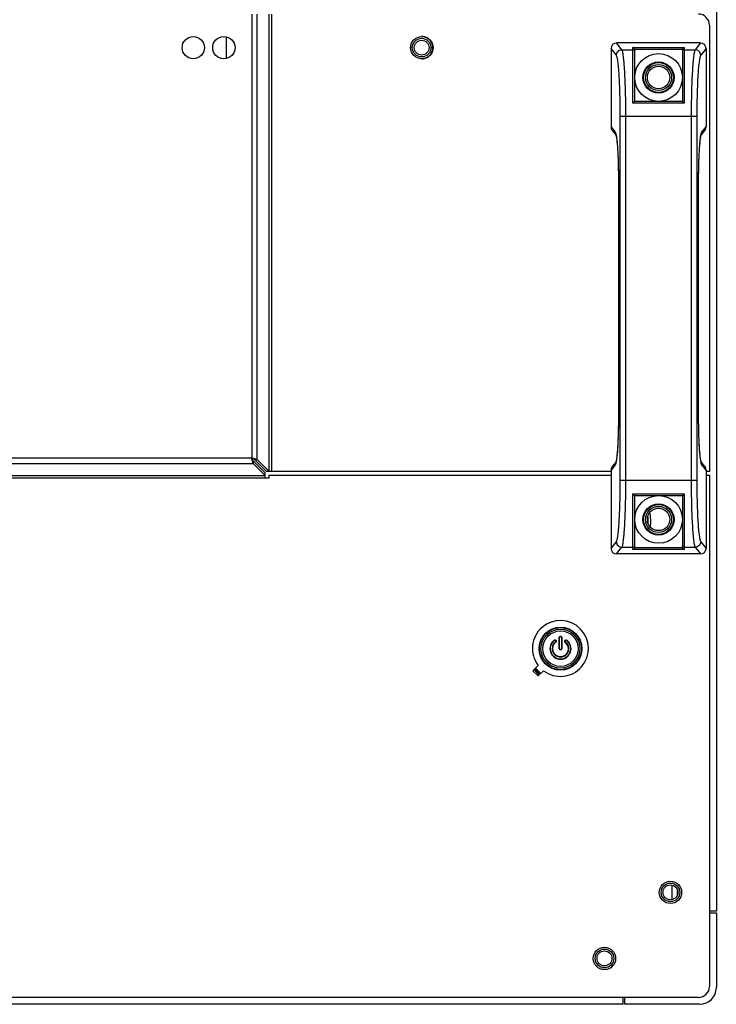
# Model space of a CAD drawing. Header units: millimetres. Extents: x -7199 to 1146, y -2825 to 3623.
# Tile 15 of 35: x -3643 to -3456, y -368 to -104. Entities that reach past the tile are written whole.
import ezdxf

# ---------------------------------------------------------------- set-up
doc = ezdxf.new("R2010")
doc.units = ezdxf.units.MM
doc.header["$LTSCALE"] = 65.395
doc.layers.get('0').update_dxf_attribs({"linetype": 'CONTINUOUS'})
doc.layers.add('00_COMPONENTS', color=7, linetype='CONTINUOUS')
doc.layers.add('02___PRT_ALL_AXES', color=7, linetype='CONTINUOUS')

msp = doc.modelspace()

# ---------------------------------------------------------------- linework, layer by layer
at = {"linetype": 'Continuous'}
for p, q in [((-3456.14, 706.19), (-3456.14, -343.01)), ((-3460.39, -110.26), (-3482.9, -110.26)), ((-3481.46, -112.06), (-3482.9, -110.26)), ((-3460.39, -110.26), (-3461.83, -112.06)), ((-3537.69, -111.51), (-3538.14, -111.51)), ((-3532.69, -111.51), (-3532.14, -111.51)), ((-3482.96, -113.56), (-3484.39, -111.76)), ((-3484.39, -111.76), (-3484.39, -132.75)), ((-3481.46, -112.06), (-3478.54, -112.06)), ((-3478.54, -111.45), (-3464.74, -111.45)), ((-3478.54, -126.36), (-3478.54, -111.45)), ((-3478.05, -111.95), (-3465.24, -111.95)), ((-3478.04, -125.96), (-3478.04, -111.99)), ((-3465.24, -111.99), (-3465.24, -125.96)), ((-3464.74, -111.45), (-3464.74, -126.36)), ((-3464.74, -112.06), (-3461.83, -112.06)), ((-3458.89, -111.76), (-3460.33, -113.56)), ((-3458.89, -111.76), (-3458.89, -132.75)), ((-3464.74, -126.36), (-3478.54, -126.36)), ((-3465.23, -125.96), (-3478.06, -125.96)), ((-3461.38, -130), (-3481.91, -130)), ((-3481.91, -227.53), (-3481.91, -130)), ((-3480.41, -227.53), (-3480.41, -130)), ((-3462.88, -130), (-3462.88, -227.53)), ((-3461.38, -130), (-3461.38, -227.53)), ((-3484.39, -132.75), (-3483.26, -134.17)), ((-3484.06, -133.7), (-3483.05, -134.96)), ((-3460.24, -134.96), (-3459.23, -133.7)), ((-3460.03, -134.17), (-3458.89, -132.75)), ((-3483.03, -134.87), (-3483.03, -134.88)), ((-3483.03, -134.87), (-3483.03, -134.88)), ((-3482.39, -147.62), (-3482.4, -147.62)), ((-3482.4, -147.62), (-3482.4, -209.91)), ((-3482.39, -147.62), (-3482.39, -209.91)), ((-3460.9, -147.62), (-3460.89, -147.62)), ((-3460.9, -209.91), (-3460.9, -147.62)), ((-3460.89, -209.91), (-3460.89, -147.62)), ((-3482.39, -209.91), (-3482.4, -209.91)), ((-3460.9, -209.91), (-3460.89, -209.91)), ((-3483.26, -223.35), (-3484.39, -224.78)), ((-3483.05, -222.56), (-3484.06, -223.83)), ((-3460.26, -222.66), (-3460.26, -222.65)), ((-3460.26, -222.66), (-3460.26, -222.65)), ((-3459.23, -223.83), (-3460.24, -222.56)), ((-3458.89, -224.78), (-3460.03, -223.35)), ((-3484.39, -224.78), (-3484.39, -245.77)), ((-3458.89, -224.78), (-3458.89, -245.77)), ((-3461.38, -227.53), (-3481.91, -227.53)), ((-3478.54, -231.17), (-3464.74, -231.17)), ((-3478.54, -246.08), (-3478.54, -231.17)), ((-3478.06, -231.56), (-3465.23, -231.56)), ((-3478.04, -245.54), (-3478.04, -231.56)), ((-3465.24, -231.56), (-3465.24, -245.54)), ((-3464.74, -231.17), (-3464.74, -246.08)), ((-3484.39, -245.77), (-3482.96, -243.97)), ((-3482.9, -247.26), (-3481.46, -245.46)), ((-3481.46, -245.46), (-3478.54, -245.46)), ((-3464.74, -245.46), (-3461.83, -245.46)), ((-3461.83, -245.46), (-3460.39, -247.26)), ((-3460.33, -243.97), (-3458.89, -245.77)), ((-3460.39, -247.26), (-3482.9, -247.26)), ((-3464.74, -246.08), (-3478.54, -246.08)), ((-3465.24, -245.58), (-3478.05, -245.58)), ((-3499.64, -270.4), (-3499.6, -270.46)), ((-3499.23, -270.96), (-3499.3, -270.86)), ((-3498.29, -272.66), (-3498.29, -269.69)), ((-3498.2, -272.66), (-3498.2, -269.66)), ((-3497.95, -269.34), (-3497.95, -269.41)), ((-3497.7, -269.66), (-3497.7, -272.66)), ((-3497.6, -269.69), (-3497.6, -272.66)), ((-3496.67, -270.96), (-3496.6, -270.86)), ((-3496.25, -270.4), (-3496.3, -270.46)), ((-3498.29, -272.66), (-3498.2, -272.66)), ((-3497.6, -272.66), (-3497.7, -272.66)), ((-3456.14, -343.01), (-3457.96, -343.01)), ((-3457.96, -343.51), (-3456.14, -343.51)), ((-3456.14, -343.51), (-3456.14, -363.51)), ((-3481.14, -368.01), (-3481.14, -366.2)), ((-3480.64, -368.01), (-3480.64, -366.2)), ((-3481.14, -368.01), (-4405.66, -368.01)), ((-3460.64, -368.01), (-3480.64, -368.01))]:
    msp.add_line(p, q, dxfattribs=at)
for points in [[(-3483.07, -134.88), (-3483.07, -134.88), (-3483.07, -134.88), (-3483.07, -134.91), (-3483.05, -134.95)], [(-3483.05, -134.95), (-3483.04, -135.02), (-3483.02, -135.11), (-3482.99, -135.21), (-3482.97, -135.34), (-3482.95, -135.48), (-3482.92, -135.64), (-3482.9, -135.82), (-3482.87, -136.02), (-3482.84, -136.24), (-3482.82, -136.47), (-3482.79, -136.72), (-3482.77, -136.99), (-3482.74, -137.28), (-3482.72, -137.59), (-3482.69, -137.92), (-3482.67, -138.26), (-3482.64, -138.63), (-3482.62, -139.01), (-3482.6, -139.41), (-3482.57, -139.82), (-3482.55, -140.26), (-3482.53, -140.71), (-3482.51, -141.18), (-3482.5, -141.66), (-3482.48, -142.16), (-3482.46, -142.68), (-3482.45, -143.21), (-3482.44, -143.75), (-3482.43, -144.31), (-3482.42, -144.88), (-3482.41, -145.46), (-3482.4, -146.05), (-3482.4, -146.65), (-3482.4, -147.26), (-3482.4, -147.62)], [(-3460.89, -147.62), (-3460.89, -147.28), (-3460.89, -146.67), (-3460.89, -146.07), (-3460.88, -145.48), (-3460.87, -144.9), (-3460.86, -144.33), (-3460.85, -143.77), (-3460.84, -143.23), (-3460.83, -142.7), (-3460.81, -142.18), (-3460.79, -141.68), (-3460.78, -141.2), (-3460.76, -140.73), (-3460.74, -140.28), (-3460.72, -139.84), (-3460.7, -139.42), (-3460.67, -139.02), (-3460.65, -138.64), (-3460.63, -138.28), (-3460.6, -137.93), (-3460.58, -137.6), (-3460.55, -137.3), (-3460.52, -137.01), (-3460.5, -136.73), (-3460.47, -136.48), (-3460.45, -136.24), (-3460.42, -136.03), (-3460.39, -135.83), (-3460.37, -135.65), (-3460.34, -135.49), (-3460.32, -135.34), (-3460.3, -135.22), (-3460.27, -135.11), (-3460.26, -135.02)], [(-3460.26, -135.02), (-3460.24, -134.95), (-3460.23, -134.91), (-3460.22, -134.9)], [(-3482.4, -209.91), (-3482.4, -210.25), (-3482.4, -210.86), (-3482.4, -211.46), (-3482.41, -212.05), (-3482.42, -212.63), (-3482.43, -213.2), (-3482.44, -213.75), (-3482.45, -214.3), (-3482.46, -214.83), (-3482.48, -215.35), (-3482.5, -215.85), (-3482.51, -216.33), (-3482.53, -216.8), (-3482.55, -217.25), (-3482.57, -217.69), (-3482.59, -218.11), (-3482.62, -218.51), (-3482.64, -218.89), (-3482.66, -219.25), (-3482.69, -219.6), (-3482.71, -219.92), (-3482.74, -220.23), (-3482.77, -220.52), (-3482.79, -220.8), (-3482.82, -221.05), (-3482.84, -221.28), (-3482.87, -221.5), (-3482.9, -221.7), (-3482.92, -221.88), (-3482.95, -222.04), (-3482.97, -222.19), (-3482.99, -222.31), (-3483.01, -222.42), (-3483.03, -222.51)], [(-3460.24, -222.58), (-3460.25, -222.51), (-3460.27, -222.42), (-3460.3, -222.32), (-3460.32, -222.19), (-3460.34, -222.05), (-3460.37, -221.89), (-3460.39, -221.71), (-3460.42, -221.51), (-3460.45, -221.29), (-3460.47, -221.06), (-3460.5, -220.81), (-3460.52, -220.53), (-3460.55, -220.24), (-3460.57, -219.94), (-3460.6, -219.61), (-3460.62, -219.27), (-3460.65, -218.9), (-3460.67, -218.52), (-3460.69, -218.12), (-3460.72, -217.7), (-3460.74, -217.27), (-3460.76, -216.82), (-3460.78, -216.35), (-3460.79, -215.86), (-3460.81, -215.36), (-3460.83, -214.85), (-3460.84, -214.32), (-3460.85, -213.77), (-3460.86, -213.22), (-3460.87, -212.65), (-3460.88, -212.07), (-3460.89, -211.48), (-3460.89, -210.88), (-3460.89, -210.27), (-3460.89, -209.91)], [(-3483.03, -222.51), (-3483.05, -222.58), (-3483.06, -222.62), (-3483.07, -222.63)], [(-3460.22, -222.64), (-3460.22, -222.65), (-3460.22, -222.65), (-3460.22, -222.62), (-3460.24, -222.58)]]:
    msp.add_lwpolyline(points, dxfattribs=at)
for centre, radius in [((-3535.19, -111.51), 2.5), ((-3535.19, -111.51), 2), ((-3471.64, -119.51), 3.5), ((-3471.64, -119.51), 3), ((-3471.64, -238.01), 3.5), ((-3471.64, -238.01), 3), ((-3497.95, -272.66), 5.75), ((-3497.95, -272.66), 5.64), ((-3497.95, -272.66), 5.23), ((-3497.95, -272.66), 4.75), ((-3468.44, -338.01), 2.5), ((-3468.44, -338.01), 2), ((-3486.14, -355.71), 2.5), ((-3486.14, -355.71), 2)]:
    msp.add_circle(centre, radius, dxfattribs=at)
for centre, radius, start, end in [((-3535.19, -111.51), 3, 270.0003, 90.0005), ((-3478.56, -111.99), 0.516, 5.0555, 13.1877), ((-3464.73, -111.99), 0.516, 166.8123, 174.9445), ((-3491.12, -136.5), 8.25, 10.3344, 11.305), ((-3493.53, -136.93), 10.7, 9.0087, 10.334), ((-3451.55, -136.61), 8.89, 169.2907, 169.6654), ((-3491.74, -220.92), 8.88, 349.2885, 349.665), ((-3449.75, -220.59), 10.72, 188.9965, 190.3333), ((-3452.17, -221.03), 8.26, 190.3341, 191.3035), ((-3478.56, -245.54), 0.516, 346.8123, 354.9445), ((-3464.73, -245.54), 0.516, 185.0555, 193.1877), ((-3497.95, -272.66), 2.83, 126.8699, 53.1301), ((-3497.95, -272.66), 2.75, 126.8699, 53.1301), ((-3497.95, -272.66), 2.25, 126.8699, 53.1301), ((-3497.95, -272.66), 2.13, 126.8699, 53.1301), ((-3499.43, -270.68), 0.348, 116.4605, 126.8586), ((-3499.45, -270.66), 0.25, 306.8699, 126.8699), ((-3497.95, -269.66), 0.25, 0, 180), ((-3496.45, -270.66), 0.25, 53.1301, 233.1301), ((-3496.46, -270.68), 0.348, 227.105, 233.1279), ((-3496.46, -270.68), 0.345, 53.1279, 64.9641), ((-3497.95, -272.66), 0.347, 180, 0), ((-3497.95, -272.66), 0.25, 180, 0), ((-3497.95, -272.66), 9, 218.2733, 231.0421), ((-3497.95, -272.66), 8.7, 218.0317, 231.2463), ((-3497.95, -272.66), 8.66, 218.007, 231.2732), ((-3497.95, -272.66), 8.46, 217.846, 231.426), ((-3460.64, -363.51), 4.5, 270, 0)]:
    msp.add_arc(centre, radius, start, end, dxfattribs=at)
for centre, major_axis, ratio, start_param, end_param in [((-3482.89, -111.77), (-0.94, 1.18), 0.993786, 5.611929, 7.176646), ((-3460.4, -111.77), (0.94, 1.18), 0.993786, 5.389725, 6.954441), ((-3478.54, -111.99), (0, 0.502), 0.996195, 4.712389, 4.799655), ((-3464.74, -111.99), (0, 0.502), 0.996195, 1.48353, 1.570796), ((-3482.89, -132.76), (-0.94, 1.18), 0.993786, 0.89346, 1.570796), ((-3460.4, -132.76), (0.94, 1.18), 0.993786, 4.712389, 5.389725), ((-3482.89, -224.77), (0.94, 1.18), 0.993786, 1.570796, 2.248132), ((-3460.4, -224.77), (-0.94, 1.18), 0.993786, 4.035053, 4.712389), ((-3482.89, -245.76), (0.94, 1.18), 0.993786, 2.248132, 3.812849), ((-3478.54, -245.54), (0, 0.502), 0.996195, 4.625123, 4.712389), ((-3464.74, -245.54), (0, 0.502), 0.996195, 1.570796, 1.658063), ((-3460.4, -245.76), (-0.94, 1.18), 0.993786, 2.470337, 4.035053)]:
    msp.add_ellipse(centre, major_axis=major_axis, ratio=ratio, start_param=start_param, end_param=end_param, dxfattribs=at)
for points, knots in [([(-3482.96, -113.56), (-3482.96, -113.36), (-3482.88, -112.97), (-3482.54, -112.48), (-3482.05, -112.14), (-3481.66, -112.07), (-3481.46, -112.06)], [0, 0, 0, 0, 0.24967, 0.499777, 0.750015, 1, 1, 1, 1]), ([(-3480.41, -130), (-3480.41, -128.89), (-3480.42, -126.71), (-3480.48, -123.54), (-3480.57, -120.59), (-3480.7, -117.97), (-3480.83, -116.02), (-3480.95, -114.7), (-3481.04, -113.89), (-3481.14, -113.23), (-3481.24, -112.7), (-3481.33, -112.33), (-3481.41, -112.13), (-3481.46, -112.06)], [0, 0, 0, 0, 0.184484, 0.362616, 0.528327, 0.675946, 0.800482, 0.852763, 0.897796, 0.935225, 0.964789, 0.986343, 1, 1, 1, 1]), ([(-3478.06, -111.88), (-3478.09, -111.76), (-3478.22, -111.55), (-3478.44, -111.46), (-3478.54, -111.45)], [0, 0, 0, 0, 0.545342, 1, 1, 1, 1]), ([(-3478.54, -112.06), (-3478.42, -112.06), (-3478.15, -112.17), (-3478.04, -112.43), (-3478.04, -112.56)], [0, 0, 0, 0, 0.500674, 1, 1, 1, 1]), ([(-3464.74, -112.06), (-3464.87, -112.06), (-3465.14, -112.17), (-3465.24, -112.43), (-3465.24, -112.56)], [0, 0, 0, 0, 0.500674, 1, 1, 1, 1]), ([(-3465.23, -111.88), (-3465.2, -111.76), (-3465.07, -111.55), (-3464.85, -111.46), (-3464.74, -111.45)], [0, 0, 0, 0, 0.545342, 1, 1, 1, 1]), ([(-3461.83, -112.06), (-3461.88, -112.13), (-3461.96, -112.33), (-3462.05, -112.7), (-3462.15, -113.23), (-3462.25, -113.89), (-3462.34, -114.7), (-3462.46, -116.02), (-3462.59, -117.97), (-3462.72, -120.59), (-3462.81, -123.54), (-3462.87, -126.71), (-3462.88, -128.89), (-3462.88, -130)], [0, 0, 0, 0, 0.013656, 0.035207, 0.064766, 0.10219, 0.147217, 0.199495, 0.324026, 0.471639, 0.637348, 0.815498, 1, 1, 1, 1]), ([(-3460.33, -113.56), (-3460.33, -113.36), (-3460.41, -112.97), (-3460.75, -112.48), (-3461.24, -112.14), (-3461.63, -112.07), (-3461.83, -112.06)], [0, 0, 0, 0, 0.24967, 0.499777, 0.750015, 1, 1, 1, 1]), ([(-3481.91, -130), (-3481.91, -128.98), (-3481.92, -126.98), (-3481.98, -124.08), (-3482.07, -121.37), (-3482.19, -118.97), (-3482.32, -117.19), (-3482.45, -115.97), (-3482.54, -115.24), (-3482.64, -114.63), (-3482.73, -114.15), (-3482.83, -113.8), (-3482.91, -113.62), (-3482.96, -113.56)], [0, 0, 0, 0, 0.184374, 0.362398, 0.528008, 0.675541, 0.800025, 0.852298, 0.897342, 0.934807, 0.964441, 0.986118, 1, 1, 1, 1]), ([(-3460.33, -113.56), (-3460.38, -113.62), (-3460.46, -113.8), (-3460.56, -114.15), (-3460.65, -114.62), (-3460.75, -115.23), (-3460.84, -115.97), (-3460.97, -117.19), (-3461.1, -118.97), (-3461.22, -121.37), (-3461.31, -124.08), (-3461.37, -126.98), (-3461.38, -128.98), (-3461.38, -130)], [0, 0, 0, 0, 0.013881, 0.035555, 0.065184, 0.102644, 0.147682, 0.199952, 0.32443, 0.471958, 0.637566, 0.815608, 1, 1, 1, 1]), ([(-3478.06, -125.96), (-3478.07, -125.96), (-3478.1, -125.98), (-3478.16, -126.02), (-3478.27, -126.1), (-3478.4, -126.22), (-3478.5, -126.32), (-3478.54, -126.36)], [0, 0, 0, 0, 0.052485, 0.13846, 0.380041, 0.676283, 1, 1, 1, 1]), ([(-3465.23, -125.96), (-3465.22, -125.96), (-3465.19, -125.98), (-3465.13, -126.02), (-3465.02, -126.1), (-3464.89, -126.22), (-3464.79, -126.32), (-3464.74, -126.36)], [0, 0, 0, 0, 0.052485, 0.13846, 0.380041, 0.676283, 1, 1, 1, 1]), ([(-3483.26, -134.17), (-3483.23, -134.2), (-3483.19, -134.28), (-3483.11, -134.51), (-3483.06, -134.72), (-3483.03, -134.87)], [0, 0, 0, 0, 0.15494, 0.372031, 1, 1, 1, 1]), ([(-3460.28, -134.96), (-3460.25, -134.79), (-3460.2, -134.56), (-3460.11, -134.3), (-3460.06, -134.21), (-3460.03, -134.17)], [0, 0, 0, 0, 0.63314, 0.848981, 1, 1, 1, 1]), ([(-3482.96, -135.26), (-3482.85, -135.94), (-3482.69, -137.6), (-3482.52, -140.44), (-3482.42, -143.87), (-3482.39, -146.34), (-3482.39, -147.62)], [0, 0, 0, 0, 0.167261, 0.403178, 0.688607, 1, 1, 1, 1]), ([(-3460.9, -147.62), (-3460.9, -146.29), (-3460.87, -143.73), (-3460.75, -140.2), (-3460.6, -137.62), (-3460.43, -135.97), (-3460.34, -135.3), (-3460.29, -135.02)], [0, 0, 0, 0, 0.317366, 0.606137, 0.840519, 0.930636, 1, 1, 1, 1]), ([(-3482.39, -209.91), (-3482.39, -211.24), (-3482.42, -213.79), (-3482.54, -217.33), (-3482.69, -219.91), (-3482.86, -221.56), (-3482.95, -222.22), (-3483, -222.51)], [0, 0, 0, 0, 0.317366, 0.606138, 0.84052, 0.930637, 1, 1, 1, 1]), ([(-3460.33, -222.27), (-3460.44, -221.59), (-3460.6, -219.93), (-3460.77, -217.09), (-3460.87, -213.65), (-3460.9, -211.19), (-3460.9, -209.91)], [0, 0, 0, 0, 0.167337, 0.403269, 0.688664, 1, 1, 1, 1]), ([(-3483.01, -222.57), (-3483.04, -222.74), (-3483.09, -222.97), (-3483.18, -223.23), (-3483.23, -223.32), (-3483.26, -223.35)], [0, 0, 0, 0, 0.633124, 0.848969, 1, 1, 1, 1]), ([(-3460.03, -223.35), (-3460.06, -223.33), (-3460.1, -223.24), (-3460.19, -223.01), (-3460.23, -222.81), (-3460.26, -222.66)], [0, 0, 0, 0, 0.154857, 0.371922, 1, 1, 1, 1]), ([(-3482.96, -243.97), (-3482.91, -243.91), (-3482.83, -243.73), (-3482.73, -243.38), (-3482.64, -242.9), (-3482.54, -242.29), (-3482.45, -241.56), (-3482.32, -240.34), (-3482.19, -238.56), (-3482.07, -236.15), (-3481.98, -233.45), (-3481.92, -230.54), (-3481.91, -228.55), (-3481.91, -227.53)], [0, 0, 0, 0, 0.013881, 0.035555, 0.065184, 0.102644, 0.147682, 0.199952, 0.32443, 0.471958, 0.637566, 0.815608, 1, 1, 1, 1]), ([(-3481.46, -245.46), (-3481.41, -245.4), (-3481.33, -245.2), (-3481.24, -244.82), (-3481.14, -244.3), (-3481.04, -243.64), (-3480.95, -242.83), (-3480.83, -241.51), (-3480.7, -239.56), (-3480.57, -236.94), (-3480.48, -233.99), (-3480.42, -230.82), (-3480.41, -228.64), (-3480.41, -227.53)], [0, 0, 0, 0, 0.013656, 0.035207, 0.064766, 0.10219, 0.147217, 0.199495, 0.324026, 0.471639, 0.637348, 0.815498, 1, 1, 1, 1]), ([(-3462.88, -227.53), (-3462.88, -228.64), (-3462.87, -230.82), (-3462.81, -233.99), (-3462.72, -236.94), (-3462.59, -239.56), (-3462.46, -241.51), (-3462.34, -242.83), (-3462.25, -243.63), (-3462.15, -244.3), (-3462.05, -244.82), (-3461.96, -245.2), (-3461.88, -245.4), (-3461.83, -245.46)], [0, 0, 0, 0, 0.184485, 0.362616, 0.528328, 0.675946, 0.800482, 0.852763, 0.897796, 0.935225, 0.964789, 0.986343, 1, 1, 1, 1]), ([(-3461.38, -227.53), (-3461.38, -228.55), (-3461.37, -230.54), (-3461.31, -233.45), (-3461.22, -236.15), (-3461.1, -238.56), (-3460.97, -240.34), (-3460.84, -241.56), (-3460.75, -242.29), (-3460.65, -242.9), (-3460.56, -243.38), (-3460.46, -243.73), (-3460.38, -243.91), (-3460.33, -243.97)], [0, 0, 0, 0, 0.184375, 0.362398, 0.528008, 0.675542, 0.800025, 0.852298, 0.897342, 0.934807, 0.964441, 0.986118, 1, 1, 1, 1]), ([(-3478.06, -231.56), (-3478.07, -231.56), (-3478.1, -231.55), (-3478.16, -231.51), (-3478.27, -231.43), (-3478.4, -231.3), (-3478.5, -231.21), (-3478.54, -231.17)], [0, 0, 0, 0, 0.052485, 0.13846, 0.380041, 0.676283, 1, 1, 1, 1]), ([(-3465.23, -231.56), (-3465.22, -231.56), (-3465.19, -231.55), (-3465.13, -231.51), (-3465.02, -231.43), (-3464.89, -231.3), (-3464.79, -231.21), (-3464.74, -231.17)], [0, 0, 0, 0, 0.052485, 0.13846, 0.380041, 0.676283, 1, 1, 1, 1]), ([(-3482.96, -243.97), (-3482.96, -244.16), (-3482.88, -244.56), (-3482.54, -245.05), (-3482.05, -245.38), (-3481.66, -245.46), (-3481.46, -245.46)], [0, 0, 0, 0, 0.24967, 0.499777, 0.750015, 1, 1, 1, 1]), ([(-3478.54, -245.46), (-3478.42, -245.46), (-3478.15, -245.36), (-3478.04, -245.09), (-3478.04, -244.97)], [0, 0, 0, 0, 0.500674, 1, 1, 1, 1]), ([(-3464.74, -245.46), (-3464.87, -245.46), (-3465.14, -245.36), (-3465.24, -245.09), (-3465.24, -244.97)], [0, 0, 0, 0, 0.500674, 1, 1, 1, 1]), ([(-3460.33, -243.97), (-3460.33, -244.16), (-3460.41, -244.56), (-3460.75, -245.05), (-3461.24, -245.38), (-3461.63, -245.46), (-3461.83, -245.46)], [0, 0, 0, 0, 0.24967, 0.499777, 0.750015, 1, 1, 1, 1]), ([(-3478.06, -245.65), (-3478.09, -245.77), (-3478.22, -245.98), (-3478.44, -246.07), (-3478.54, -246.08)], [0, 0, 0, 0, 0.545342, 1, 1, 1, 1]), ([(-3465.23, -245.65), (-3465.2, -245.77), (-3465.07, -245.98), (-3464.85, -246.07), (-3464.74, -246.08)], [0, 0, 0, 0, 0.545342, 1, 1, 1, 1]), ([(-3499.59, -270.37), (-3499.55, -270.35), (-3499.47, -270.32), (-3499.3, -270.34), (-3499.11, -270.48), (-3499.07, -270.7), (-3499.13, -270.87), (-3499.19, -270.93), (-3499.23, -270.96)], [0, 0, 0, 0, 0.126679, 0.25267, 0.498697, 0.745686, 0.872603, 1, 1, 1, 1]), ([(-3498.29, -269.69), (-3498.29, -269.64), (-3498.28, -269.55), (-3498.2, -269.44), (-3498.08, -269.36), (-3497.99, -269.34), (-3497.95, -269.34)], [0, 0, 0, 0, 0.246821, 0.495413, 0.74665, 1, 1, 1, 1]), ([(-3498.29, -269.69), (-3498.27, -269.69), (-3498.24, -269.68), (-3498.21, -269.67), (-3498.2, -269.67), (-3498.2, -269.66)], [0, 0, 0, 0, 0.673803, 0.889791, 1, 1, 1, 1]), ([(-3497.95, -269.34), (-3497.9, -269.34), (-3497.81, -269.36), (-3497.69, -269.44), (-3497.62, -269.55), (-3497.6, -269.64), (-3497.6, -269.69)], [0, 0, 0, 0, 0.253095, 0.504267, 0.752945, 1, 1, 1, 1]), ([(-3497.6, -269.69), (-3497.62, -269.69), (-3497.65, -269.68), (-3497.69, -269.67), (-3497.7, -269.67), (-3497.7, -269.66)], [0, 0, 0, 0, 0.673803, 0.889791, 1, 1, 1, 1]), ([(-3496.69, -270.93), (-3496.75, -270.88), (-3496.83, -270.72), (-3496.77, -270.47), (-3496.56, -270.31), (-3496.38, -270.33), (-3496.31, -270.36)], [0, 0, 0, 0, 0.25096, 0.499495, 0.7481, 1, 1, 1, 1])]:
    msp.add_open_spline(points, degree=3, knots=knots, dxfattribs=at)
for points in [[(-3483.26, -134.17), (-3483.26, -134.43), (-3483.19, -134.69), (-3483.07, -134.91)], [(-3460.03, -134.17), (-3460.03, -134.43), (-3460.1, -134.69), (-3460.22, -134.91)], [(-3483.26, -223.35), (-3483.26, -223.1), (-3483.19, -222.84), (-3483.07, -222.62)], [(-3460.03, -223.35), (-3460.03, -223.1), (-3460.1, -222.84), (-3460.22, -222.62)]]:
    msp.add_open_spline(points, degree=3, dxfattribs=at)
at = {"layer": '00_COMPONENTS', "linetype": 'Continuous'}
for p, q in [((-3468.03, -339.97), (-3468.03, -336.06)), ((-3466.62, -337.21), (-3466.62, -338.82))]:
    msp.add_line(p, q, dxfattribs=at)
for radius, start, end in [(10.81, 356.6022, 6.7567), (11.51, 351.8453, 11.5332)]:
    msp.add_arc((-3485.24, -238.41), radius, start, end, dxfattribs=at)
at = {"layer": '02___PRT_ALL_AXES', "linetype": 'Continuous'}
for p, q in [((-3580.74, -102.51), (-3580.74, -221.61)), ((-3579.33, -221.97), (-3579.33, -102.51)), ((-3576.1, -225.2), (-3576.1, -102.51)), ((-3575.39, -225.2), (-3575.39, -102.51)), ((-3457.96, -105.51), (-3457.96, -225.2)), ((-3587.53, -114.43), (-3587.53, -108.6)), ((-3580.74, -221.61), (-5259.74, -221.61)), ((-5260.1, -223.03), (-3580.39, -223.03)), ((-3580.39, -222.32), (-3577.16, -225.55)), ((-3580.39, -222.32), (-3580.39, -223.03)), ((-3580.39, -223.03), (-3577.16, -226.26)), ((-3580.04, -221.97), (-3579.33, -221.97)), ((-3580.04, -221.97), (-3576.81, -225.2)), ((-3579.33, -221.97), (-3576.1, -225.2)), ((-3576.16, -226.97), (-5264.33, -226.97)), ((-5263.33, -226.26), (-3577.16, -226.26)), ((-3577.16, -226.97), (-3577.16, -225.55)), ((-3484.39, -225.2), (-3576.81, -225.2)), ((-3576.16, -226.14), (-3484.39, -226.14)), ((-3576.16, -226.14), (-3576.16, -226.97)), ((-3457.96, -225.2), (-3458.89, -225.2)), ((-3458.89, -226.14), (-3457.96, -226.14)), ((-3457.96, -226.14), (-3457.96, -363.2)), ((-3505.34, -278.56), (-3503.92, -277.15)), ((-3503.92, -279.98), (-3505.34, -278.56)), ((-3502.51, -278.56), (-3503.92, -279.98)), ((-3457.95, -343.01), (-3457.95, -343.51)), ((-3460.96, -366.2), (-4374.22, -366.2)), ((-3480.64, -366.21), (-3481.14, -366.21))]:
    msp.add_line(p, q, dxfattribs=at)
for centre, radius in [((-3596.44, -111.51), 3), ((-3588.24, -111.51), 3), ((-3535.14, -111.51), 3), ((-3471.64, -119.51), 6.4), ((-3471.64, -119.51), 4.2), ((-3471.64, -119.51), 4), ((-3471.64, -238.01), 6.4), ((-3471.64, -238.01), 4.2), ((-3471.64, -238.01), 4), ((-3468.44, -338), 3), ((-3486.16, -355.71), 3)]:
    msp.add_circle(centre, radius, dxfattribs=at)
for centre, radius, start, end in [((-3460.96, -105.51), 3, 0, 90), ((-3497.96, -272.6), 7.5, 232.6623, 217.3377), ((-3460.96, -363.2), 3, 270, 0)]:
    msp.add_arc(centre, radius, start, end, dxfattribs=at)
for points, knots in [([(-3580.39, -222.32), (-3580.46, -222.22), (-3580.58, -221.98), (-3580.69, -221.74), (-3580.74, -221.61)], [0, 0, 0, 0, 0.467079, 1, 1, 1, 1]), ([(-3580.04, -221.97), (-3580.14, -221.9), (-3580.38, -221.78), (-3580.62, -221.67), (-3580.74, -221.61)], [0, 0, 0, 0, 0.467079, 1, 1, 1, 1]), ([(-3580.39, -223.03), (-3580.46, -222.82), (-3580.58, -222.34), (-3580.69, -221.87), (-3580.74, -221.61)], [0, 0, 0, 0, 0.461242, 1, 1, 1, 1]), ([(-3579.33, -221.97), (-3579.54, -221.9), (-3580.02, -221.78), (-3580.49, -221.67), (-3580.74, -221.61)], [0, 0, 0, 0, 0.461242, 1, 1, 1, 1])]:
    msp.add_open_spline(points, degree=3, knots=knots, dxfattribs=at)

doc.saveas('drawing.dxf')
